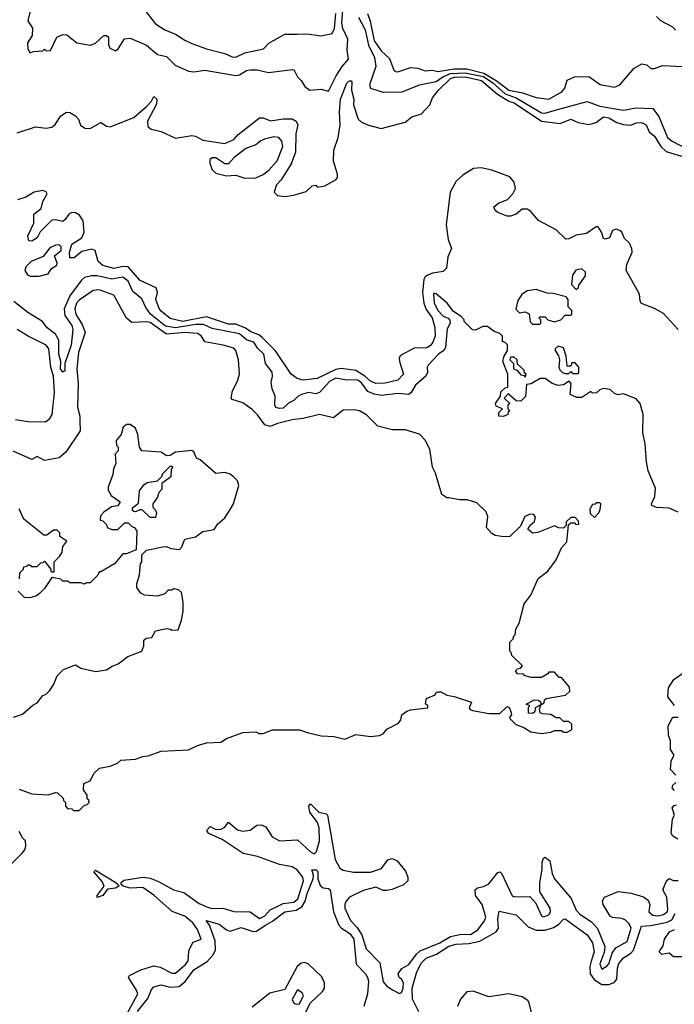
# Model space of a CAD drawing. Extents: x 2386423 to 2568864, y 578392 to 761999.
# Tile 222 of 256: x 2429499 to 2433094, y 718277 to 723682. Entities that reach past the tile are written whole.
import ezdxf

# ---------------------------------------------------------------- set-up
doc = ezdxf.new("R2010")
doc.units = 0

msp = doc.modelspace()

# ---------------------------------------------------------------- linework, layer by layer
at = {"layer": '0CON05XD'}
for points in [[(2429557.5, 723735), (2429544.3, 723675), (2429568.8, 723635), (2429567.5, 723595), (2429542.5, 723555), (2429543.6, 723523.6), (2429555, 723500), (2429575, 723507.5), (2429625, 723510), (2429635, 723520), (2429645, 723510), (2429668.3, 723511.7), (2429702.5, 723585), (2429735, 723600), (2429758.3, 723598.3), (2429812.5, 723555), (2429885, 723542), (2429915, 723552), (2429960, 723595), (2429975, 723595.8), (2429985.7, 723585), (2429986.9, 723545), (2429994.4, 723525), (2430025, 723511.2), (2430038.8, 723521.2), (2430075, 723576.2), (2430105, 723580.8), (2430195, 723542.5), (2430255, 723490), (2430305, 723478.8), (2430352.9, 723432.9), (2430425, 723398.8), (2430455, 723396.2), (2430515, 723404), (2430685, 723375.5), (2430705, 723378.9), (2430745, 723403.1), (2430765, 723406.7), (2430803, 723407), (2430865, 723391.9), (2430997.7, 723407.7), (2431006.7, 723405), (2431025, 723367.5), (2431045, 723347.5), (2431063.8, 723315), (2431092.5, 723295), (2431155, 723300), (2431195, 723288.8), (2431236.6, 723373.4), (2431270, 723425), (2431305.3, 723465), (2431296.5, 723515), (2431300, 723575), (2431273.6, 723633.6), (2431267, 723665), (2431275.6, 723755.6)], [(2430184.4, 723735), (2430245, 723658.9), (2430295.9, 723625.9), (2430355, 723602.1), (2430405, 723568.5), (2430445, 723550.5), (2430525, 723520.9), (2430625.8, 723495.8), (2430665, 723478.2), (2430685, 723476.1), (2430735, 723500), (2430837.9, 723522.1), (2430867, 723553), (2430955, 723601.4), (2431022.5, 723602.5), (2431075, 723604.4), (2431155, 723592.9), (2431215, 723606.2), (2431227.3, 723632.7), (2431234.7, 723715)], [(2431358.9, 723695), (2431396.7, 723626.7), (2431415, 723541.1), (2431447.1, 723475), (2431453.8, 723425), (2431420, 723325), (2431425.9, 723305.9), (2431495, 723284), (2431600, 723285), (2431695, 723324), (2431785, 723341.8), (2431822.7, 723367.3), (2431864.6, 723385.4), (2431945, 723390.4), (2432045, 723369), (2432097.1, 723335), (2432165.2, 723275.2), (2432225, 723252.4), (2432365, 723171.3), (2432385, 723167.9), (2432451.7, 723188.3), (2432615, 723232.7), (2432685, 723207.5), (2432815, 723184.6), (2432882.8, 723197.2), (2432975, 723193.3), (2433009.5, 723149.5), (2433057.1, 723035), (2433082, 723015), (2433162.8, 722972.8)], [(2431407.9, 723715), (2431423.8, 723673.8), (2431445.3, 723565), (2431485, 723509.1), (2431528.9, 723468.9), (2431552.9, 723405), (2431565, 723397.1), (2431575, 723395.6), (2431645, 723418.4), (2431685, 723414.7), (2431725, 723400.7), (2431765, 723404.7), (2431795, 723396.8), (2431885, 723412.1), (2431955, 723411.3), (2432048.3, 723388.3), (2432120.2, 723345), (2432185.8, 723295), (2432260.4, 723280.4), (2432335.8, 723254.2), (2432405, 723246), (2432476.7, 723285), (2432493.3, 723305), (2432505, 723350), (2432545, 723367.5), (2432625, 723370), (2432686.1, 723326.1), (2432765, 723310.8), (2432795, 723324), (2432874.1, 723415.9), (2432915, 723440), (2432943.6, 723433.6), (2432965, 723413.3), (2432985, 723413.8), (2433029.3, 723430.7), (2433175, 723422.5)], [(2433100, 723625), (2433085, 723640), (2433020, 723675), (2432995, 723700)], [(2429485, 723061.4), (2429585, 723092.9), (2429645, 723087.1), (2429675, 723092.2), (2429693.9, 723106.1), (2429725, 723154.3), (2429755, 723173.8), (2429775, 723172), (2429805, 723154.4), (2429821.5, 723135), (2429832.6, 723102.6), (2429856.5, 723086.5), (2429885, 723083.8), (2429945, 723116.9), (2429975, 723097.5), (2429995, 723094.4), (2430125, 723144.4), (2430195.7, 723204.3), (2430223.3, 723235), (2430235, 723260), (2430252.5, 723245), (2430252.5, 723235), (2430248, 723215), (2430201.4, 723125), (2430202.5, 723095), (2430220.3, 723080.3), (2430275, 723068.5), (2430355, 723030.8), (2430445, 723046.7), (2430465, 723042.9), (2430505, 723020.8), (2430625, 723002.2), (2430675.5, 723024.5), (2430698.3, 723051.7), (2430815, 723142.5), (2430835, 723142.5), (2430876.4, 723126.4), (2430945, 723136.7), (2430995, 723136.7), (2431017.5, 723125), (2431026.7, 723105), (2431016, 723055), (2431012.9, 722955), (2430989.1, 722890.9), (2430935, 722803.3), (2430908.8, 722775), (2430896.7, 722735), (2430915, 722716.7), (2430955, 722712), (2431005, 722718.6), (2431071.7, 722738.3), (2431105, 722770), (2431125, 722772.5), (2431135, 722762.5), (2431175, 722768.8), (2431236.7, 722805), (2431243.3, 722815), (2431243.6, 722833.6), (2431221.2, 722905), (2431224.2, 722965), (2431248.1, 723035), (2431258.6, 723105), (2431254.3, 723175), (2431260.9, 723245), (2431295, 723332.5), (2431305, 723343.3), (2431315, 723347.5), (2431322.5, 723342.5), (2431321.2, 723295), (2431333.8, 723245), (2431331.2, 723215), (2431356.7, 723135), (2431375, 723118.5), (2431415, 723101.8), (2431484.2, 723084.2), (2431615, 723118.6), (2431652.3, 723147.7), (2431705.9, 723164.1), (2431750.7, 723215), (2431766.5, 723253.5), (2431797.8, 723295), (2431865, 723358), (2431886.4, 723366.4), (2431945, 723367.6), (2432035, 723347), (2432123.5, 723273.5), (2432185, 723234.2), (2432215, 723224.8), (2432365, 723124.5), (2432467.5, 723112.5), (2432525, 723135.4), (2432565, 723117.3), (2432625, 723107.1), (2432665, 723118), (2432705, 723148.8), (2432735, 723142.5), (2432777.7, 723117.7), (2432815, 723106.4), (2432855, 723103.3), (2432885, 723116.4), (2432915, 723117.5), (2432940, 723105), (2432956.2, 723066.2), (2432985, 723042.2), (2433018.8, 722985), (2433048.3, 722958.3), (2433235, 722902.3)], [(2430735, 722811.2), (2430795, 722813.8), (2430835, 722831.2), (2430866.7, 722855), (2430913.6, 722906.4), (2430943.8, 722985), (2430938.8, 723015), (2430922.5, 723035), (2430895, 723039.2), (2430842.5, 723025), (2430823, 723017), (2430796, 722994), (2430740, 722975), (2430676.7, 722925), (2430645, 722890), (2430625, 722890), (2430575, 722923.3), (2430555, 722923.3), (2430543.3, 722915), (2430542.5, 722895), (2430555, 722857.5), (2430575, 722840), (2430634.1, 722824.1), (2430685, 722828.8), (2430735, 722811.2)], [(2433115, 721981.3), (2433035, 722068.8), (2432985, 722096.2), (2432913, 722123), (2432906.2, 722136.2), (2432902.7, 722175), (2432889.5, 722199.5), (2432828.6, 722305), (2432832.4, 722337.6), (2432861.8, 722405), (2432861.3, 722425), (2432847.1, 722455), (2432819.9, 722479.9), (2432805.9, 722515), (2432795.4, 722525), (2432775, 722531), (2432754.8, 722525.2), (2432737.5, 722485), (2432715, 722477.5), (2432705, 722481.2), (2432693.8, 722515), (2432675, 722544.3), (2432665, 722544.4), (2432612.1, 722507.9), (2432555, 722499.6), (2432515, 722479.3), (2432497.5, 722477.5), (2432445, 722527.8), (2432348.7, 722578.7), (2432305, 722628.5), (2432285, 722640.9), (2432258.9, 722641.1), (2432225, 722614.3), (2432195, 722602.9), (2432175, 722604), (2432124.1, 722624.1), (2432110, 722635), (2432103.3, 722655), (2432127.5, 722675), (2432176.7, 722695), (2432207.5, 722725), (2432221.9, 722755), (2432215, 722790), (2432189.7, 722819.7), (2432091.2, 722855), (2432032.4, 722867.6), (2431990.8, 722865), (2431932.5, 722827.5), (2431895.7, 722795), (2431862, 722735), (2431840.2, 722555), (2431851, 722475), (2431869.6, 722425), (2431850.8, 722379.2), (2431842.1, 722317.9), (2431825, 722299.6), (2431765, 722290.3), (2431740, 722280), (2431725, 722269.4), (2431717.9, 722255), (2431710.8, 722185), (2431718.4, 722125), (2431730.8, 722090.8), (2431763.9, 722045), (2431778.2, 721991.8), (2431779.6, 721945), (2431768.3, 721911.7), (2431755, 721892.5), (2431735, 721879.6), (2431665, 721877.8), (2431590.9, 721839.1), (2431582.3, 721825), (2431583.8, 721805), (2431606.9, 721735), (2431575, 721702.7), (2431505, 721686.7), (2431454.7, 721684.7), (2431425, 721697.1), (2431394.8, 721724.8), (2431345, 721755.3), (2431265, 721767.9), (2431235, 721760.8), (2431132.1, 721712.1), (2431055, 721703.8), (2431023, 721713), (2430988.8, 721735), (2430903.1, 721863.1), (2430829.3, 721939.3), (2430812, 721952), (2430767.4, 721967.4), (2430738.9, 721988.9), (2430685, 722010.7), (2430645, 722009.8), (2430525, 722050.3), (2430395, 722024.4), (2430325, 722040.6), (2430275, 722081.4), (2430265, 722096.2), (2430246.2, 722145), (2430256, 722185), (2430248.9, 722208.9), (2430160.8, 722250.8), (2430095, 722325.4), (2430066.9, 722326.9), (2430015, 722316.7), (2429955, 722332.5), (2429930, 722355), (2429913.9, 722413.9), (2429895, 722422.5), (2429840.6, 722409.4), (2429797.5, 722375), (2429773.6, 722373.6), (2429772.1, 722405), (2429785, 722450), (2429840, 722485), (2429853.3, 722515), (2429847.3, 722577.3), (2429827.8, 722607.8), (2429805, 722621.5), (2429785, 722622.5), (2429768, 722615), (2429749.4, 722585), (2429735.4, 722574.6), (2429695, 722583.8), (2429675, 722580.5), (2429611.9, 722518.1), (2429594, 722485), (2429565, 722466.2), (2429548.3, 722468.3), (2429544.2, 722495), (2429575.6, 722564.4), (2429576.7, 722615), (2429616.7, 722645), (2429626.1, 722683.9), (2429650, 722725), (2429645, 722736.7), (2429625, 722743.3), (2429577.5, 722735), (2429532.7, 722707.3), (2429487.5, 722692.5)], [(2429557, 722273), (2429605, 722273.3), (2429655, 722286.2), (2429674.3, 722315.7), (2429701.9, 722335), (2429705.3, 722345), (2429690, 722385), (2429726.2, 722415), (2429726.2, 722435), (2429715, 722445.8), (2429696.1, 722443.9), (2429665, 722428.8), (2429628.3, 722381.7), (2429562.5, 722355), (2429533.3, 722325), (2429527.5, 722305), (2429541.7, 722281.7), (2429557, 722273)], [(2432555, 722200), (2432568.3, 722211.7), (2432570, 722225), (2432606.2, 722275), (2432605.9, 722295.9), (2432585, 722313.8), (2432552.7, 722307.3), (2432535, 722280), (2432528.3, 722228.3), (2432555, 722200)], [(2433115, 720978.6), (2433065, 721000), (2432995, 721004.2), (2432970, 721015), (2432968.8, 721025), (2432987.5, 721065), (2432989.5, 721109.5), (2432949.5, 721205), (2432941.1, 721255), (2432933.6, 721353.6), (2432921.1, 721415), (2432922.5, 721515), (2432906, 721575), (2432885, 721600), (2432815, 721627.5), (2432783, 721623), (2432765, 721630), (2432741.7, 721651.7), (2432703.3, 721656.7), (2432685, 721650), (2432666.4, 721633.6), (2432645, 721632.5), (2432635, 721640), (2432585, 721607.5), (2432558.3, 721608.3), (2432522.5, 721625), (2432527.5, 721685), (2432517, 721697), (2432485, 721676.7), (2432455, 721673.3), (2432423.8, 721683.8), (2432385, 721712.5), (2432357, 721713), (2432307, 721683), (2432281.7, 721678.3), (2432277, 721613), (2432251.7, 721588.3), (2432225, 721590), (2432181.7, 721628.3), (2432160, 721605), (2432190, 721575), (2432180, 721565), (2432180, 721545), (2432190, 721535), (2432181.7, 721528.3), (2432180, 721515), (2432156.4, 721503.6), (2432130, 721505), (2432130, 721525), (2432150, 721545), (2432115, 721560), (2432112.5, 721575), (2432140, 721615), (2432141.7, 721638.3), (2432165, 721660), (2432180, 721665), (2432180, 721735), (2432152.5, 721805), (2432158.3, 721831.7), (2432177.5, 721865), (2432177, 721897), (2432165, 721910), (2432150, 721915), (2432150, 721945), (2432135, 721960), (2432105, 721970), (2432067, 721997), (2432043, 721997), (2432001.7, 721978.3), (2431985, 721980), (2431940, 722025), (2431940, 722035), (2431923, 722053), (2431880.5, 722080.5), (2431846, 722125), (2431785, 722176.7), (2431775, 722180), (2431771.2, 722175), (2431775, 722127.5), (2431795, 722086), (2431825, 722053.8), (2431852.5, 722042.5), (2431861.7, 722031.7), (2431862.5, 722015), (2431846, 721985), (2431837.9, 721882.1), (2431828.6, 721865), (2431799.4, 721845), (2431742, 721785), (2431736.7, 721775), (2431737.5, 721745), (2431728.8, 721725), (2431672.5, 721675), (2431649.2, 721635), (2431635, 721624.2), (2431575, 721629.4), (2431485, 721618.5), (2431445, 721625.4), (2431410.8, 721640.8), (2431375, 721688.7), (2431355, 721703.4), (2431285, 721704.7), (2431235, 721714.7), (2431200.9, 721695), (2431144.7, 721635.3), (2431125, 721628.5), (2431084.5, 721634.5), (2431046.4, 721623.6), (2431026.2, 721613.8), (2431005, 721591.2), (2430975, 721577.1), (2430945, 721549.2), (2430925, 721547.5), (2430905, 721553.8), (2430899.2, 721565), (2430902.5, 721615), (2430886, 721656), (2430880.6, 721690.6), (2430887.8, 721725), (2430885, 721746.2), (2430849.2, 721795), (2430839.4, 721845), (2430807.3, 721877.3), (2430785, 721910.9), (2430745, 721923.9), (2430705, 721957.4), (2430556, 721986), (2430508.2, 722008.2), (2430465, 722008.7), (2430355, 721990.9), (2430299.5, 721999.5), (2430216.8, 722065), (2430191.5, 722101.5), (2430169.5, 722149.5), (2430120.2, 722190.2), (2430095, 722247.1), (2430065, 722269.2), (2430005, 722258.2), (2429925, 722276), (2429893.6, 722276.4), (2429855, 722265.7), (2429837.8, 722252.2), (2429775, 722166.5), (2429742.9, 722095), (2429747.3, 722057.3), (2429785, 722002.2), (2429791, 721981), (2429780.6, 721895), (2429746.9, 721795), (2429746.4, 721753.6), (2429735, 721746.2), (2429723.6, 721765), (2429724.6, 721805), (2429713.1, 721845), (2429713.4, 721923.4), (2429695.9, 721955), (2429650.1, 721990.1), (2429624.6, 722024.6), (2429543.9, 722073.9), (2429466.2, 722135)], [(2429495, 719457.5), (2429565, 719432.5), (2429655, 719427.5), (2429695, 719440), (2429707, 719437), (2429738.3, 719408.3), (2429740, 719395), (2429750, 719385), (2429750, 719365), (2429761.7, 719351.7), (2429785, 719350), (2429795, 719340), (2429825, 719340), (2429855, 719370), (2429868.3, 719371.7), (2429880, 719385), (2429878.3, 719398.3), (2429870, 719405), (2429870, 719425), (2429850, 719455), (2429851.7, 719488.3), (2429886.4, 719503.6), (2429907.5, 719545), (2429936.4, 719573.6), (2429996.4, 719583.6), (2430035, 719600), (2430055, 719617.5), (2430135, 719622.5), (2430175, 719636.7), (2430205, 719640), (2430275, 719666), (2430426.4, 719673.6), (2430475, 719697.5), (2430525, 719712.5), (2430603.9, 719716.1), (2430634.1, 719735.9), (2430725, 719768.8), (2430795, 719772.5), (2430813.6, 719763.6), (2430835, 719763.3), (2430886.4, 719783.6), (2431035, 719783.8), (2431085, 719768), (2431155, 719751.2), (2431225, 719746.2), (2431285, 719732.5), (2431345, 719757.5), (2431425, 719746.2), (2431475, 719752.5), (2431496.4, 719763.6), (2431515, 719787.5), (2431579.3, 719820.7), (2431591.7, 719838.3), (2431597.5, 719865), (2431625, 719886.2), (2431645, 719893.8), (2431740, 719905), (2431740, 719915), (2431727, 719927), (2431732.5, 719955), (2431780, 719975), (2431783.6, 719986.4), (2431795, 719992.5), (2431811.7, 719991.7), (2431843.6, 719973.6), (2431885, 719966.7), (2431980, 719935), (2431967.5, 719905), (2431972.5, 719895), (2431985, 719890), (2432077, 719873), (2432135, 719872.5), (2432175, 719912.5), (2432186.2, 719906.2), (2432196.7, 719885), (2432200, 719865), (2432190, 719855), (2432190, 719845), (2432223, 719813), (2432267, 719797), (2432305, 719772.5), (2432365, 719763.3), (2432415, 719770), (2432435, 719780), (2432475, 719780), (2432485, 719770), (2432505, 719770), (2432530, 719785), (2432530, 719815), (2432515, 719830), (2432485, 719830), (2432465, 719850), (2432445, 719850), (2432415, 719867.5), (2432370.7, 719870.7), (2432357.5, 719877.5), (2432352.5, 719897.5), (2432360, 719920), (2432378.3, 719931.7), (2432381.7, 719948.3), (2432390, 719955), (2432496.4, 719973.6), (2432520, 719995), (2432518.3, 720018.3), (2432475, 720070), (2432461.7, 720071.7), (2432435, 720100), (2432405, 720100), (2432398.3, 720091.7), (2432365, 720070), (2432305, 720070), (2432271.7, 720081.7), (2432265, 720090), (2432231.7, 720091.7), (2432221.7, 720108.3), (2432231.7, 720118.3), (2432248.3, 720121.7), (2432260, 720135), (2432201.7, 720191.7), (2432198.3, 720208.3), (2432190, 720215), (2432190, 720265), (2432210, 720285), (2432210, 720295), (2432220, 720305), (2432223, 720337), (2432241.7, 720368.3), (2432268.8, 720475), (2432305, 720523.3), (2432346.2, 720613.8), (2432400, 720655), (2432445, 720716), (2432475, 720783.3), (2432503.3, 720815), (2432511.7, 720908.3), (2432525, 720920), (2432545, 720920), (2432551.7, 720911.7), (2432565, 720910), (2432570, 720915), (2432568.3, 720928.3), (2432548.3, 720948.3), (2432525, 720950), (2432500, 720925), (2432500, 720905), (2432485, 720890), (2432458.3, 720891.7), (2432435, 720902.5), (2432345, 720866.7), (2432315, 720863.3), (2432290, 720885), (2432300, 720905), (2432325, 720927.5), (2432330.7, 720950.7), (2432322.5, 720965), (2432301.7, 720968.3), (2432272.5, 720955), (2432248.3, 720901.7), (2432190, 720845), (2432157, 720843), (2432110.7, 720850.7), (2432090.7, 720860.7), (2432062.5, 720895), (2432068.8, 720955), (2432060.7, 720980.7), (2432008.8, 721028.8), (2431956.1, 721046.1), (2431915, 721046.2), (2431855, 721057.5), (2431845, 721057.5), (2431817.5, 721075), (2431782.3, 721192.3), (2431765.8, 721225.8), (2431752, 721325), (2431725, 721373.3), (2431695, 721406), (2431615, 721430), (2431545, 721430), (2431465, 721450), (2431405, 721510.8), (2431365, 721534), (2431335, 721540), (2431275, 721537.5), (2431223, 721497), (2431145, 721514.4), (2431055, 721492.2), (2430995, 721485.5), (2430915, 721465.3), (2430875, 721448), (2430845, 721458.2), (2430805, 721512.9), (2430775, 721541.2), (2430725, 721578), (2430666.4, 721596.4), (2430660, 721605), (2430667.5, 721645), (2430695, 721696.7), (2430705.7, 721735), (2430700, 721815), (2430685.5, 721865.5), (2430675, 721878.8), (2430615.9, 721895.9), (2430515, 721913.3), (2430495, 721946.2), (2430475, 721959.4), (2430405.2, 721965.2), (2430305, 721954.6), (2430215, 722018.6), (2430195, 722023.9), (2430115, 722019.2), (2430085, 722044), (2430015, 722170), (2429935, 722198.9), (2429902, 722195), (2429825, 722142.5), (2429810.8, 722125), (2429801.5, 722095), (2429807.7, 722065), (2429842.9, 722005), (2429858.9, 721965), (2429822, 721855), (2429812.2, 721765), (2429820.4, 721685), (2429815.6, 721555), (2429829.2, 721505), (2429829.5, 721479.5), (2429830, 721425), (2429751.7, 721308.3), (2429715, 721276.2), (2429635, 721262.5), (2429595, 721283.3), (2429565, 721267.5), (2429463.3, 721313.3)], [(2432355, 722010), (2432360, 722015), (2432360, 722035), (2432350, 722045), (2432355, 722050), (2432385, 722050), (2432400, 722035), (2432435, 722022.5), (2432470, 722035), (2432495, 722060), (2432525, 722060), (2432530, 722065), (2432530, 722085), (2432510, 722105), (2432510, 722145), (2432500, 722160), (2432429.3, 722179.3), (2432395, 722180), (2432335, 722200), (2432285, 722192.5), (2432257, 722173), (2432235, 722140), (2432223, 722093), (2432243, 722073), (2432275, 722077.5), (2432296.4, 722066.4), (2432303, 722023), (2432315, 722010), (2432355, 722010)], [(2429475, 721486.7), (2429545, 721476.2), (2429640, 721475), (2429665, 721493.1), (2429677.9, 721515), (2429689.8, 721635), (2429683.8, 721725), (2429669.8, 721775), (2429658.8, 721875), (2429645, 721895.6), (2429545, 721944.6), (2429485, 721981.8)], [(2432565, 721740), (2432570, 721745), (2432570, 721775), (2432548.3, 721798.3), (2432531.7, 721798.3), (2432525, 721780), (2432505, 721780), (2432500, 721835), (2432485, 721880), (2432455, 721890), (2432440, 721875), (2432440, 721865), (2432457, 721837), (2432462.5, 721815), (2432460, 721775), (2432465, 721760), (2432480, 721745), (2432495, 721740), (2432515, 721740), (2432525, 721750), (2432535, 721740), (2432565, 721740)], [(2432275, 721720), (2432280, 721735), (2432271.7, 721741.7), (2432268.3, 721758.3), (2432231.7, 721791.7), (2432230, 721815), (2432215, 721830), (2432195, 721830), (2432190, 721815), (2432210, 721795), (2432210, 721765), (2432228.3, 721758.3), (2432251.7, 721731.7), (2432268.3, 721728.3), (2432275, 721720)], [(2429465, 719852.5), (2429515, 719870), (2429570.7, 719919.3), (2429595, 719932.5), (2429625, 719972.5), (2429645, 719980), (2429663, 719997), (2429685, 720030), (2429705, 720080), (2429740, 720115), (2429805, 720140), (2429835, 720122.5), (2429915, 720103.3), (2429975, 720112.5), (2430006.7, 720133.3), (2430040, 720145), (2430093, 720187), (2430170, 720215), (2430180, 720245), (2430180, 720275), (2430193, 720287), (2430225, 720290), (2430245, 720327.5), (2430305, 720340), (2430327, 720337), (2430335, 720330), (2430368.3, 720331.7), (2430387.5, 720385), (2430396.7, 720435), (2430396.7, 720485), (2430387, 720537), (2430371.7, 720551.7), (2430345, 720557.5), (2430335, 720550), (2430315, 720550), (2430295, 720530), (2430255, 720517.5), (2430185, 720522.5), (2430163.6, 720533.6), (2430142.5, 720565), (2430142.5, 720585), (2430157.5, 720635), (2430162.5, 720695), (2430170, 720705), (2430170, 720745), (2430195, 720770), (2430285, 720787.5), (2430305, 720790), (2430328.3, 720778.3), (2430377, 720773), (2430387.5, 720785), (2430405, 720830), (2430465, 720842.5), (2430505, 720872.5), (2430566.4, 720883.6), (2430587.5, 720915), (2430625, 720947.5), (2430655, 720992.5), (2430673.3, 721025), (2430702.5, 721125), (2430695, 721150), (2430673, 721173), (2430655, 721186.7), (2430625, 721196.2), (2430575, 721190), (2430490, 721265), (2430470, 721275), (2430455, 721310), (2430445, 721317.5), (2430355, 721307.5), (2430325, 721290), (2430305, 721287.5), (2430275, 721307.5), (2430170, 721315), (2430156.7, 721335), (2430147.5, 721405), (2430135, 721440), (2430105, 721460), (2430085, 721460), (2430067.5, 721445), (2430056.1, 721403.9), (2430028.3, 721371.7), (2430030, 721345), (2430040, 721335), (2430040, 721315), (2430023, 721297), (2430027.5, 721245), (2430013.6, 721216.4), (2430010, 721185), (2429983.8, 721115), (2429985, 721100), (2430000.7, 721070.7), (2430050, 721035), (2430037, 721013), (2430003, 721007), (2429961.7, 720978.3), (2429941.7, 720958.3), (2429940, 720935), (2429955, 720930), (2429975, 720910), (2429980, 720895), (2430005, 720882.5), (2430037, 720883), (2430075, 720920), (2430095, 720920), (2430115, 720900), (2430130, 720895), (2430142.5, 720875), (2430138.3, 720771.7), (2430085, 720750), (2430065, 720750), (2430020, 720695), (2429945, 720650), (2429935, 720650), (2429928.3, 720631.7), (2429885, 720590), (2429865, 720590), (2429855, 720582.5), (2429835, 720590), (2429775, 720590), (2429765, 720600), (2429735, 720600), (2429725, 720610), (2429675, 720620), (2429635, 720560), (2429608.3, 720531.7), (2429591.7, 720518.3), (2429555, 720507.5), (2429525, 720510), (2429490, 720545)], [(2430245, 720950), (2430215, 720950), (2430171.7, 720991.7), (2430158.3, 720991.7), (2430135, 720980), (2430125, 720982.5), (2430118.3, 720988.3), (2430118.3, 721001.7), (2430151.7, 721028.3), (2430157.5, 721095), (2430180.7, 721129.3), (2430198.3, 721141.7), (2430255, 721150), (2430280, 721175), (2430285, 721190), (2430325, 721230), (2430335, 721230), (2430340, 721225), (2430330, 721215), (2430328.3, 721171.7), (2430280, 721135), (2430280, 721105), (2430263, 721087), (2430255, 721060), (2430230, 721025), (2430230, 721005), (2430245, 720990), (2430250, 720975), (2430245, 720950)], [(2429497, 720613), (2429500, 720645), (2429520, 720665), (2429521.7, 720678.3), (2429538.3, 720681.7), (2429545, 720690), (2429555, 720690), (2429565, 720680), (2429595, 720680), (2429615, 720700), (2429628.3, 720701.7), (2429635, 720710), (2429670, 720665), (2429670, 720655), (2429675, 720650), (2429688.3, 720651.7), (2429687.5, 720705), (2429717.5, 720735), (2429731.7, 720758.3), (2429735, 720790), (2429758.3, 720818.3), (2429720, 720845), (2429720, 720865), (2429705, 720880), (2429685, 720880), (2429648.3, 720851.7), (2429631.7, 720851.7), (2429520.7, 720940.7), (2429496.1, 720996.1)], [(2432655, 720950), (2432680, 720975), (2432687, 720993), (2432690, 721025), (2432685, 721030), (2432665, 721030), (2432658.3, 721021.7), (2432645, 721020), (2432630, 720995), (2432631.7, 720971.7), (2432655, 720950)], [(2433095, 719917.5), (2433057.5, 719965), (2433062.5, 720015), (2433090.7, 720059.3), (2433140, 720095)], [(2432315, 719873.3), (2432292.5, 719875), (2432292.5, 719907.5), (2432300, 719915), (2432280, 719925), (2432325, 719947.5), (2432347, 719947), (2432360, 719935), (2432360, 719920), (2432330, 719905), (2432327, 719883), (2432315, 719873.3)], [(2433102.5, 719535), (2433072.9, 719565), (2433075.9, 719614.1), (2433092.5, 719645), (2433072, 719675), (2433073.6, 719723.6), (2433061.2, 719755), (2433060, 719805), (2433085, 719852.5), (2433115, 719853.3)], [(2433095, 719450), (2433082, 719465), (2433085, 719480), (2433102.5, 719495)], [(2430084.3, 718215.7), (2430147.5, 718335), (2430140.9, 718355), (2430096, 718425), (2430101.2, 718435), (2430164.6, 718465.4), (2430235, 718488.9), (2430270.7, 718480.7), (2430335, 718447.1), (2430355, 718447.3), (2430410, 718495), (2430424.3, 718515), (2430426.6, 718536.6), (2430427.5, 718572.5), (2430451.2, 718618.8), (2430496.2, 718635), (2430475, 718688), (2430450.4, 718725), (2430405, 718760), (2430335.7, 718785.7), (2430235.5, 718875.5), (2430175, 718917.5), (2430105, 718914.6), (2430066.7, 718925), (2430056.7, 718935), (2430056.7, 718945), (2430071.4, 718958.6), (2430174.5, 718975.5), (2430215, 718968.8), (2430261.7, 718951.7), (2430343.8, 718905), (2430400.3, 718890.3), (2430485, 718830.4), (2430535, 718808.9), (2430555, 718803.5), (2430615, 718804.5), (2430675, 718786.2), (2430764.3, 718784.3), (2430815, 718748.2), (2430845, 718762.3), (2430875.2, 718794.8), (2430916.7, 718815), (2430945, 718830.9), (2431005, 718838.5), (2431025.9, 718855), (2431057.8, 718955), (2431054.5, 718975), (2431021.8, 719015), (2430995, 719031.2), (2430925.2, 719045.2), (2430805, 719089.1), (2430725.5, 719105.5), (2430610.9, 719180.9), (2430537.5, 719215), (2430527.5, 719225), (2430527.5, 719235), (2430545, 719252.5), (2430575, 719236.2), (2430605, 719237.5), (2430625, 719248.8), (2430645, 719276.7), (2430694.3, 719234.3), (2430725, 719226.7), (2430765, 719232.5), (2430800.5, 719259.5), (2430825, 719262.5), (2430851.2, 719251.2), (2430885, 719196.7), (2430925, 719174), (2431025, 719180), (2431095, 719114), (2431115, 719102.5), (2431129.2, 719115), (2431144.3, 719175), (2431144, 719245), (2431134, 719275), (2431092.3, 719332.3), (2431087.5, 719365), (2431095, 719377.5), (2431141.7, 719331.7), (2431182, 719322), (2431188.8, 719315), (2431232.1, 719072.1), (2431257.5, 719025), (2431275, 719013.8), (2431332.3, 719002.3), (2431425, 719002.5), (2431485, 719023.3), (2431520.8, 719069.2), (2431545, 719077.5), (2431572.5, 719065), (2431617, 719007), (2431630, 718975), (2431630, 718955), (2431607, 718933), (2431545, 718907.5), (2431515, 718902.5), (2431495, 718902.5), (2431455, 718920), (2431385, 718902), (2431309.2, 718865), (2431288.9, 718841.1), (2431283.5, 718825), (2431285, 718803.8), (2431315, 718737.5), (2431350.5, 718700.5), (2431377.6, 718657.6), (2431401.4, 718581.4), (2431476, 718505), (2431495, 718400), (2431515, 718376.2), (2431546.8, 718356.8), (2431585, 718336.7), (2431595, 718341.2), (2431604.2, 718365), (2431605.6, 718395.6), (2431595.8, 718415.8), (2431582.5, 718425), (2431577.5, 718445), (2431597, 718473), (2431635, 718496.2), (2431677.1, 718552.9), (2431698.8, 718571.2), (2431805.8, 718615), (2431865, 718648.6), (2431925, 718662.5), (2431975, 718660), (2432014.2, 718685), (2432052, 718735), (2432058.9, 718755), (2432038.5, 718825), (2432002.5, 718875), (2432000, 718905), (2432013, 718917), (2432045, 718923.3), (2432075, 718937.5), (2432125, 719001.2), (2432135, 719003.8), (2432145, 718996.7), (2432202.7, 718872.7), (2432216.2, 718866.2), (2432299.5, 718869.5), (2432332.3, 718832.3), (2432365, 718762), (2432375, 718757.5), (2432405, 718768), (2432414.3, 718785), (2432411.1, 718805), (2432355.8, 718895), (2432355.9, 718944.1), (2432367.3, 719017.3), (2432367.5, 719055), (2432375, 719078.8), (2432385, 719083.8), (2432410, 719065), (2432422.2, 718995), (2432435, 718966.2), (2432527.3, 718857.3), (2432555, 718794), (2432575, 718772.5), (2432639.3, 718729.3), (2432672.5, 718692.5), (2432712.1, 718595), (2432708.6, 718561.4), (2432685, 718500), (2432695, 718470), (2432725, 718487.5), (2432735, 718500), (2432752.7, 718557.3), (2432772.8, 718587.2), (2432835, 718622.5), (2432856.2, 718695), (2432845, 718718.8), (2432825, 718738.8), (2432805, 718748.8), (2432753.9, 718753.9), (2432740.7, 718760.7), (2432702.5, 718825), (2432700, 718845), (2432710, 718865), (2432785, 718896.7), (2432856.4, 718886.4), (2432925, 718867.5), (2432949.5, 718849.5), (2432958.6, 718825), (2432953.8, 718785), (2432975, 718765.8), (2433005, 718762.9), (2433035, 718770.6), (2433055, 718784.2), (2433057.4, 718797.4)], [(2433113.6, 719183.6), (2433085, 719200), (2433076.9, 719216.9), (2433082.9, 719295), (2433093.8, 719315), (2433081.9, 719355), (2433092.1, 719367.9), (2433105, 719371.2)], [(2429450, 719045), (2429513, 719107), (2429527.5, 719125), (2429532.5, 719145), (2429530, 719175), (2429515, 719190), (2429495.9, 719225.9)], [(2429925, 718864), (2429924, 718875), (2429963.3, 718925), (2429951.9, 718951.9), (2429906.7, 719005), (2429915, 719013.3), (2430027.5, 718945), (2430040, 718935), (2430042.5, 718925), (2430025.6, 718914.4), (2429981.2, 718908.8), (2429955, 718874.3), (2429925, 718864)], [(2430145, 718237.1), (2430201.6, 718308.4), (2430222.4, 718357.6), (2430235, 718372.5), (2430275, 718383.5), (2430325, 718371.5), (2430375, 718375.6), (2430407.4, 718402.6), (2430455, 718465.9), (2430528, 718512), (2430560.8, 718549.2), (2430573.4, 718576.6), (2430571.8, 718625), (2430540.6, 718710.6), (2430522.3, 718737.7), (2430595, 718716.4), (2430635, 718686.5), (2430655, 718678.9), (2430715, 718698.9), (2430775, 718678.5), (2430795, 718677.3), (2430847.9, 718712.1), (2430887.2, 718732.8), (2430955, 718784.2), (2431016.7, 718793.3), (2431048, 718812), (2431067.2, 718842.8), (2431077.7, 718885), (2431111.2, 718965), (2431111.9, 718985), (2431102.5, 719015), (2431127.5, 719015), (2431135.7, 719005.7), (2431135.4, 718965), (2431148.7, 718928.7), (2431165, 718915.5), (2431195, 718913.1), (2431204.5, 718904.5), (2431222, 718785), (2431251.6, 718711.6), (2431265.3, 718695.3), (2431312.3, 718665), (2431334.1, 718635), (2431347.4, 718497.4), (2431397.9, 718445), (2431409.3, 718425), (2431413.4, 718403.4), (2431408.6, 718335), (2431388.7, 718265)], [(2433057.4, 718797.4), (2433052, 718865), (2433030, 718905), (2433050, 718955), (2433065, 718967.5), (2433086.7, 718956.7), (2433115, 718956.7)], [(2431691.4, 718235), (2431655.2, 718305), (2431653.7, 718365), (2431679.4, 718455), (2431704.8, 718505), (2431730.7, 718529.3), (2431788, 718552), (2431855, 718596.3), (2431895, 718607.7), (2431965, 718611.6), (2432025, 718623.4), (2432116, 718675), (2432128, 718695), (2432123.9, 718746.1), (2432132.5, 718787.5), (2432225, 718768), (2432291.7, 718701.7), (2432335, 718683.2), (2432384.7, 718684.7), (2432430.8, 718699.2), (2432457.5, 718715), (2432485, 718743.8), (2432495, 718746), (2432615, 718657.7), (2432644.7, 718615), (2432654.1, 718565), (2432636.4, 718513.6)], [(2432636.4, 718513.6), (2432629.5, 718485), (2432632.4, 718445), (2432652.7, 718412.7), (2432695.2, 718385.2), (2432735, 718385.9), (2432762.5, 718397.5), (2432778.3, 718415), (2432781.5, 718475), (2432789.6, 718500.4), (2432815, 718532.7), (2432855, 718558.2), (2432870.2, 718575), (2432913.5, 718706.5), (2432965, 718710), (2433055, 718727.3), (2433079.8, 718740.2), (2433098.5, 718775)], [(2433135, 718537.5), (2433088.3, 718538.3), (2433065, 718557.5), (2433025, 718550), (2433010, 718565), (2433031.7, 718598.3), (2433040, 718635), (2433067.5, 718675), (2433095, 718686.7)], [(2431070.8, 718235), (2431094.9, 718285.1), (2431162, 718348), (2431171.9, 718365), (2431172.7, 718395), (2431158.3, 718428.3), (2431085, 718497.7), (2431065, 718505.6), (2431045, 718503.6), (2431022.7, 718485), (2430955, 718358), (2430872.2, 718337.8), (2430775, 718260.4)], [(2431017, 718277), (2431035, 718280), (2431056.7, 718325), (2431049.3, 718339.3), (2431025, 718356.7), (2430994.2, 718304.2), (2431005, 718282.5), (2431017, 718277)], [(2432310.5, 718225), (2432297, 718285), (2432288.6, 718298.6), (2432258.4, 718318.4), (2432185, 718333.7), (2432075, 718318.4), (2431988.5, 718348.5), (2431954.9, 718345.1), (2431920.3, 718305), (2431902.8, 718265)]]:
    msp.add_lwpolyline(points, dxfattribs=at)

doc.saveas('drawing.dxf')
